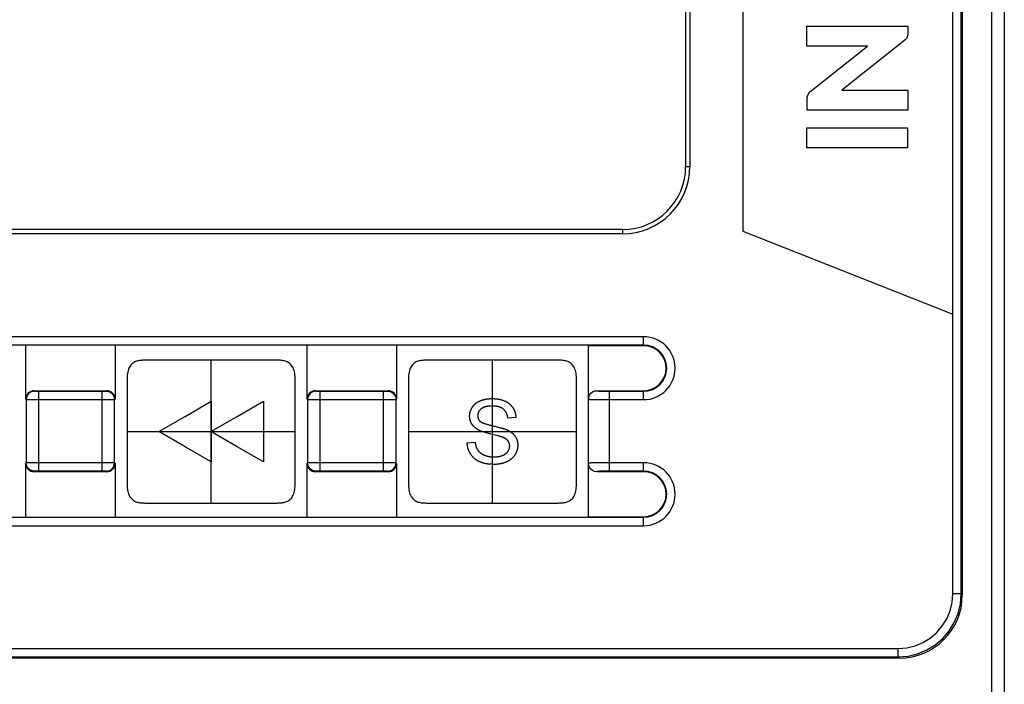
# Model space of a CAD drawing. Header units: millimetres. Extents: x -425 to 2012, y -1195 to -374.
# Tile 34 of 45: x 1224 to 1247, y -625 to -609. Entities that reach past the tile are written whole.
import ezdxf

# ---------------------------------------------------------------- set-up
doc = ezdxf.new("R2010")
doc.units = ezdxf.units.MM
doc.header["$LTSCALE"] = 30.734
doc.layers.get('0').update_dxf_attribs({"linetype": 'CONTINUOUS'})
doc.layers.add('06___PRT_ALL_SURFS', color=7, linetype='CONTINUOUS')

msp = doc.modelspace()

# ---------------------------------------------------------------- linework, layer by layer
at = {"color": 7, "linetype": 'Continuous'}
for p, q in [((1239.911, -593.181), (1239.911, -612.181)), ((1241.27, -593.181), (1241.27, -613.721)), ((1247.198, -763.181), (1247.198, -593.181)), ((1240.011, -593.481), (1240.011, -612.181)), ((1246.27, -622.354), (1246.27, -593.481)), ((1246.47, -622.354), (1246.47, -593.481)), ((1246.498, -593.481), (1246.498, -622.382)), ((1247.498, -593.481), (1247.498, -762.881)), ((1242.798, -609.315), (1242.798, -608.839)), ((1242.798, -608.839), (1245.199, -608.839)), ((1245.199, -608.839), (1245.199, -609.026)), ((1244.241, -609.315), (1242.798, -609.315)), ((1245.13, -609.171), (1243.631, -610.361)), ((1243.631, -610.361), (1245.199, -610.361)), ((1245.199, -610.361), (1245.199, -610.837)), ((1242.801, -610.837), (1242.801, -610.579)), ((1245.199, -610.837), (1242.801, -610.837)), ((1242.8, -611.734), (1242.8, -611.261)), ((1242.8, -611.261), (1245.197, -611.261)), ((1245.197, -611.261), (1245.197, -611.734)), ((1245.197, -611.734), (1242.8, -611.734)), ((1239.911, -612.181), (1240.011, -612.181)), ((1238.411, -613.681), (1205.411, -613.681)), ((1238.411, -613.781), (1205.411, -613.781)), ((1238.411, -613.681), (1238.411, -613.781)), ((1241.27, -613.721), (1246.27, -615.694)), ((1238.911, -616.232), (1204.911, -616.232)), ((1238.911, -616.446), (1238.911, -616.232)), ((1238.911, -616.432), (1204.911, -616.432)), ((1224.196, -617.716), (1224.196, -616.446)), ((1226.326, -616.446), (1226.326, -617.716)), ((1230.896, -617.716), (1230.896, -616.446)), ((1233.026, -616.446), (1233.026, -617.716)), ((1237.596, -620.516), (1237.596, -616.446)), ((1238.911, -616.446), (1237.596, -616.446)), ((1224.396, -617.516), (1224.408, -617.528)), ((1224.396, -617.516), (1226.126, -617.516)), ((1224.443, -617.529), (1224.463, -617.53)), ((1224.463, -617.53), (1224.488, -617.53)), ((1224.488, -617.53), (1226.014, -617.53)), ((1224.508, -619.432), (1224.508, -617.53)), ((1226.014, -619.432), (1226.014, -617.53)), ((1226.014, -617.53), (1226.047, -617.53)), ((1226.047, -617.53), (1226.066, -617.53)), ((1226.066, -617.53), (1226.081, -617.529)), ((1226.081, -617.529), (1226.092, -617.529)), ((1226.092, -617.529), (1226.101, -617.529)), ((1226.114, -617.528), (1226.126, -617.516)), ((1231.096, -617.516), (1231.108, -617.528)), ((1231.096, -617.516), (1232.826, -617.516)), ((1231.143, -617.529), (1231.163, -617.53)), ((1231.163, -617.53), (1231.188, -617.53)), ((1231.188, -617.53), (1232.714, -617.53)), ((1231.208, -619.432), (1231.208, -617.53)), ((1232.714, -619.432), (1232.714, -617.53)), ((1232.714, -617.53), (1232.747, -617.53)), ((1232.747, -617.53), (1232.766, -617.53)), ((1232.766, -617.53), (1232.781, -617.529)), ((1232.781, -617.529), (1232.792, -617.529)), ((1232.792, -617.529), (1232.801, -617.529)), ((1232.814, -617.528), (1232.826, -617.516)), ((1237.796, -617.516), (1238.911, -617.516)), ((1237.891, -617.527), (1237.907, -617.527)), ((1237.907, -617.527), (1237.923, -617.528)), ((1237.923, -617.528), (1237.94, -617.528)), ((1237.94, -617.528), (1237.964, -617.529)), ((1237.964, -617.529), (1237.989, -617.529)), ((1237.989, -617.529), (1238.016, -617.529)), ((1238.016, -617.529), (1238.051, -617.53)), ((1238.051, -617.53), (1238.911, -617.53)), ((1238.096, -619.432), (1238.096, -617.53)), ((1238.911, -617.73), (1238.911, -617.516)), ((1224.196, -617.716), (1224.208, -617.728)), ((1224.208, -617.728), (1224.208, -619.234)), ((1224.258, -617.729), (1224.331, -617.729)), ((1224.331, -617.729), (1226.048, -617.73)), ((1226.048, -617.73), (1226.215, -617.729)), ((1226.215, -617.729), (1226.276, -617.729)), ((1226.276, -617.729), (1226.297, -617.729)), ((1226.314, -617.728), (1226.326, -617.716)), ((1226.314, -619.234), (1226.314, -617.728)), ((1230.896, -617.716), (1230.908, -617.728)), ((1230.908, -617.728), (1230.908, -619.234)), ((1230.958, -617.729), (1231.031, -617.729)), ((1231.031, -617.729), (1232.748, -617.73)), ((1232.748, -617.73), (1232.915, -617.729)), ((1232.915, -617.729), (1232.976, -617.729)), ((1232.976, -617.729), (1232.997, -617.729)), ((1233.014, -617.728), (1233.026, -617.716)), ((1233.014, -619.234), (1233.014, -617.728)), ((1237.697, -617.726), (1237.717, -617.727)), ((1237.717, -617.727), (1237.739, -617.728)), ((1237.739, -617.728), (1237.764, -617.728)), ((1237.764, -617.728), (1237.79, -617.728)), ((1237.79, -617.728), (1237.835, -617.729)), ((1237.835, -617.729), (1237.909, -617.729)), ((1237.909, -617.729), (1238.911, -617.73)), ((1224.196, -620.516), (1224.196, -619.246)), ((1224.246, -619.233), (1224.225, -619.233)), ((1224.307, -619.232), (1224.246, -619.233)), ((1224.474, -619.232), (1224.307, -619.232)), ((1226.191, -619.232), (1224.474, -619.232)), ((1226.264, -619.233), (1226.191, -619.232)), ((1226.326, -619.246), (1226.314, -619.234)), ((1226.326, -619.246), (1226.326, -620.516)), ((1230.908, -619.234), (1230.896, -619.246)), ((1230.896, -620.516), (1230.896, -619.246)), ((1230.946, -619.233), (1230.925, -619.233)), ((1231.007, -619.232), (1230.946, -619.233)), ((1231.174, -619.232), (1231.007, -619.232)), ((1232.891, -619.232), (1231.174, -619.232)), ((1232.964, -619.233), (1232.891, -619.232)), ((1233.026, -619.246), (1233.014, -619.234)), ((1233.026, -619.246), (1233.026, -620.516)), ((1237.761, -619.234), (1237.726, -619.234)), ((1237.802, -619.233), (1237.761, -619.234)), ((1237.875, -619.232), (1237.802, -619.233)), ((1238.053, -619.232), (1237.875, -619.232)), ((1238.911, -619.232), (1238.053, -619.232)), ((1238.911, -619.446), (1238.911, -619.232)), ((1224.408, -619.434), (1224.396, -619.446)), ((1226.126, -619.446), (1224.396, -619.446)), ((1224.43, -619.433), (1224.421, -619.433)), ((1224.441, -619.432), (1224.43, -619.433)), ((1224.456, -619.432), (1224.441, -619.432)), ((1224.475, -619.432), (1224.456, -619.432)), ((1224.508, -619.432), (1224.475, -619.432)), ((1226.035, -619.432), (1224.508, -619.432)), ((1226.059, -619.432), (1226.035, -619.432)), ((1226.079, -619.432), (1226.059, -619.432)), ((1226.126, -619.446), (1226.114, -619.434)), ((1231.108, -619.434), (1231.096, -619.446)), ((1232.826, -619.446), (1231.096, -619.446)), ((1231.13, -619.433), (1231.121, -619.433)), ((1231.141, -619.432), (1231.13, -619.433)), ((1231.156, -619.432), (1231.141, -619.432)), ((1231.175, -619.432), (1231.156, -619.432)), ((1231.208, -619.432), (1231.175, -619.432)), ((1232.735, -619.432), (1231.208, -619.432)), ((1232.759, -619.432), (1232.735, -619.432)), ((1232.779, -619.432), (1232.759, -619.432)), ((1232.826, -619.446), (1232.814, -619.434)), ((1238.911, -619.446), (1237.796, -619.446)), ((1237.93, -619.434), (1237.905, -619.434)), ((1237.955, -619.433), (1237.93, -619.434)), ((1237.98, -619.433), (1237.955, -619.433)), ((1238.004, -619.432), (1237.98, -619.433)), ((1238.038, -619.432), (1238.004, -619.432)), ((1238.096, -619.432), (1238.038, -619.432)), ((1238.911, -619.432), (1238.096, -619.432)), ((1204.911, -620.53), (1238.911, -620.53)), ((1237.596, -620.516), (1238.911, -620.516)), ((1238.911, -620.73), (1238.911, -620.516)), ((1204.911, -620.73), (1238.911, -620.73)), ((1246.47, -622.354), (1246.27, -622.354)), ((1246.47, -622.354), (1246.498, -622.382)), ((1194.026, -623.653), (1244.971, -623.653)), ((1194.026, -623.853), (1244.971, -623.853)), ((1244.971, -623.853), (1244.971, -623.653)), ((1244.971, -623.853), (1244.999, -623.881)), ((1244.999, -623.881), (1193.997, -623.881))]:
    msp.add_line(p, q, dxfattribs=at)
at = {"linetype": 'Continuous'}
for p, q in [((1227.991, -618.128), (1228.616, -617.767)), ((1228.616, -617.767), (1228.616, -619.21)), ((1229.232, -618.127), (1229.857, -617.766)), ((1229.857, -617.766), (1229.857, -619.21)), ((1227.366, -618.488), (1227.991, -618.128)), ((1228.607, -618.488), (1229.232, -618.127)), ((1235.869, -618.157), (1235.676, -618.172)), ((1227.991, -618.849), (1227.366, -618.488)), ((1229.232, -618.849), (1228.607, -618.488)), ((1228.616, -619.21), (1227.991, -618.849)), ((1229.857, -619.21), (1229.232, -618.849)), ((1234.709, -618.759), (1234.898, -618.742))]:
    msp.add_line(p, q, dxfattribs=at)
at = {"color": 7, "linetype": 'Continuous'}
for points in [[(1245.199, -609.026), (1245.199, -609.031), (1245.199, -609.035), (1245.199, -609.039), (1245.198, -609.044), (1245.198, -609.048), (1245.197, -609.053), (1245.196, -609.057), (1245.195, -609.062), (1245.194, -609.066), (1245.193, -609.071), (1245.192, -609.075), (1245.19, -609.08), (1245.189, -609.084), (1245.187, -609.089), (1245.186, -609.093), (1245.184, -609.097), (1245.182, -609.102), (1245.18, -609.106), (1245.178, -609.11), (1245.176, -609.114), (1245.174, -609.118), (1245.171, -609.122), (1245.169, -609.126), (1245.166, -609.13), (1245.164, -609.134), (1245.161, -609.138), (1245.158, -609.142), (1245.155, -609.145), (1245.153, -609.149), (1245.15, -609.152), (1245.146, -609.156), (1245.143, -609.159), (1245.14, -609.162), (1245.137, -609.165), (1245.133, -609.168), (1245.13, -609.171)], [(1242.801, -610.579), (1242.802, -610.572), (1242.802, -610.566), (1242.802, -610.56), (1242.803, -610.554), (1242.804, -610.547), (1242.805, -610.541), (1242.806, -610.535), (1242.807, -610.529), (1242.808, -610.522), (1242.81, -610.516), (1242.812, -610.51), (1242.814, -610.504), (1242.816, -610.498), (1242.818, -610.492), (1242.82, -610.485), (1242.823, -610.479), (1242.825, -610.473), (1242.828, -610.468), (1242.831, -610.462), (1242.834, -610.456), (1242.837, -610.45), (1242.84, -610.445), (1242.844, -610.439), (1242.847, -610.434), (1242.851, -610.428), (1242.855, -610.423), (1242.858, -610.418), (1242.862, -610.413), (1242.867, -610.408), (1242.871, -610.403), (1242.875, -610.398), (1242.879, -610.394), (1242.884, -610.389), (1242.889, -610.385), (1242.893, -610.381), (1242.898, -610.377), (1244.241, -609.315)], [(1224.408, -617.528), (1224.356, -617.535), (1224.308, -617.555), (1224.267, -617.587), (1224.235, -617.628), (1224.215, -617.676), (1224.208, -617.728)], [(1224.408, -617.528), (1224.409, -617.528), (1224.412, -617.528), (1224.415, -617.529), (1224.42, -617.529), (1224.425, -617.529), (1224.431, -617.529), (1224.443, -617.529)], [(1226.101, -617.529), (1226.105, -617.529), (1226.108, -617.529), (1226.111, -617.528), (1226.113, -617.528), (1226.114, -617.528)], [(1226.114, -617.528), (1226.166, -617.535), (1226.214, -617.555), (1226.255, -617.587), (1226.287, -617.628), (1226.307, -617.676), (1226.314, -617.728)], [(1231.108, -617.528), (1231.056, -617.535), (1231.008, -617.555), (1230.967, -617.587), (1230.935, -617.628), (1230.915, -617.676), (1230.908, -617.728)], [(1231.108, -617.528), (1231.109, -617.528), (1231.112, -617.528), (1231.115, -617.529), (1231.12, -617.529), (1231.125, -617.529), (1231.131, -617.529), (1231.143, -617.529)], [(1232.801, -617.529), (1232.805, -617.529), (1232.808, -617.529), (1232.811, -617.528), (1232.813, -617.528), (1232.814, -617.528)], [(1232.814, -617.528), (1232.866, -617.535), (1232.914, -617.555), (1232.955, -617.587), (1232.987, -617.628), (1233.007, -617.676), (1233.014, -617.728)], [(1237.596, -617.716), (1237.604, -617.662), (1237.623, -617.615), (1237.655, -617.574), (1237.696, -617.542), (1237.743, -617.523), (1237.796, -617.516)], [(1237.796, -617.516), (1237.797, -617.517), (1237.798, -617.517), (1237.801, -617.518), (1237.803, -617.519), (1237.806, -617.52), (1237.81, -617.52), (1237.814, -617.521), (1237.819, -617.522), (1237.824, -617.522), (1237.83, -617.523), (1237.835, -617.523), (1237.841, -617.524), (1237.848, -617.524), (1237.855, -617.525), (1237.861, -617.525), (1237.869, -617.526), (1237.876, -617.526), (1237.891, -617.527)], [(1224.208, -617.728), (1224.211, -617.728), (1224.218, -617.728), (1224.229, -617.729), (1224.258, -617.729)], [(1226.297, -617.729), (1226.306, -617.728), (1226.311, -617.728), (1226.314, -617.728)], [(1230.908, -617.728), (1230.911, -617.728), (1230.918, -617.728), (1230.929, -617.729), (1230.958, -617.729)], [(1232.997, -617.729), (1233.006, -617.728), (1233.011, -617.728), (1233.014, -617.728)], [(1237.596, -617.716), (1237.597, -617.717), (1237.599, -617.717), (1237.601, -617.718), (1237.604, -617.719), (1237.607, -617.72), (1237.611, -617.72), (1237.616, -617.721), (1237.621, -617.722), (1237.627, -617.722), (1237.633, -617.723), (1237.639, -617.723), (1237.646, -617.724), (1237.654, -617.724), (1237.661, -617.725), (1237.67, -617.725), (1237.678, -617.726), (1237.697, -617.726)], [(1224.225, -619.233), (1224.217, -619.233), (1224.211, -619.233), (1224.208, -619.234)], [(1224.408, -619.434), (1224.356, -619.427), (1224.308, -619.407), (1224.267, -619.375), (1224.235, -619.334), (1224.215, -619.285), (1224.208, -619.234)], [(1226.114, -619.434), (1226.166, -619.427), (1226.214, -619.407), (1226.255, -619.375), (1226.287, -619.334), (1226.307, -619.285), (1226.314, -619.234)], [(1226.314, -619.234), (1226.311, -619.233), (1226.304, -619.233), (1226.293, -619.233), (1226.264, -619.233)], [(1230.925, -619.233), (1230.917, -619.233), (1230.911, -619.233), (1230.908, -619.234)], [(1231.108, -619.434), (1231.056, -619.427), (1231.008, -619.407), (1230.967, -619.375), (1230.935, -619.334), (1230.915, -619.285), (1230.908, -619.234)], [(1232.814, -619.434), (1232.866, -619.427), (1232.914, -619.407), (1232.955, -619.375), (1232.987, -619.334), (1233.007, -619.285), (1233.014, -619.234)], [(1233.014, -619.234), (1233.011, -619.233), (1233.004, -619.233), (1232.993, -619.233), (1232.964, -619.233)], [(1237.726, -619.234), (1237.71, -619.235), (1237.696, -619.235), (1237.682, -619.236), (1237.669, -619.236), (1237.658, -619.237), (1237.647, -619.238), (1237.637, -619.239), (1237.628, -619.239), (1237.621, -619.24), (1237.614, -619.241), (1237.609, -619.242), (1237.605, -619.243), (1237.601, -619.243), (1237.599, -619.244), (1237.597, -619.245), (1237.596, -619.246)], [(1237.796, -619.446), (1237.743, -619.438), (1237.696, -619.419), (1237.655, -619.387), (1237.623, -619.346), (1237.604, -619.3), (1237.596, -619.246)], [(1224.421, -619.433), (1224.417, -619.433), (1224.414, -619.433), (1224.411, -619.433), (1224.409, -619.433), (1224.408, -619.434)], [(1226.114, -619.434), (1226.113, -619.433), (1226.111, -619.433), (1226.107, -619.433), (1226.103, -619.433), (1226.097, -619.433), (1226.092, -619.433), (1226.079, -619.432)], [(1231.121, -619.433), (1231.117, -619.433), (1231.114, -619.433), (1231.111, -619.433), (1231.109, -619.433), (1231.108, -619.434)], [(1232.814, -619.434), (1232.813, -619.433), (1232.811, -619.433), (1232.807, -619.433), (1232.803, -619.433), (1232.797, -619.433), (1232.792, -619.433), (1232.779, -619.432)], [(1237.905, -619.434), (1237.894, -619.435), (1237.883, -619.435), (1237.872, -619.436), (1237.861, -619.436), (1237.851, -619.437), (1237.842, -619.438), (1237.833, -619.438), (1237.826, -619.439), (1237.819, -619.44), (1237.813, -619.441), (1237.808, -619.442), (1237.804, -619.443), (1237.801, -619.443), (1237.799, -619.444), (1237.797, -619.445), (1237.796, -619.446)], [(1244.971, -623.653), (1245.177, -623.636), (1245.373, -623.589), (1245.561, -623.511), (1245.735, -623.405), (1245.89, -623.272), (1246.022, -623.117), (1246.128, -622.944), (1246.207, -622.755), (1246.254, -622.559), (1246.27, -622.354)], [(1244.971, -623.853), (1245.206, -623.834), (1245.434, -623.779), (1245.652, -623.689), (1245.852, -623.566), (1246.031, -623.414), (1246.184, -623.235), (1246.307, -623.034), (1246.397, -622.817), (1246.452, -622.588), (1246.47, -622.354)]]:
    msp.add_lwpolyline(points, dxfattribs=at)
at = {"linetype": 'Continuous'}
for points in [[(1234.832, -617.908), (1234.836, -617.902), (1234.84, -617.895), (1234.845, -617.889), (1234.85, -617.883), (1234.855, -617.876), (1234.86, -617.87), (1234.865, -617.865), (1234.871, -617.859), (1234.876, -617.853), (1234.882, -617.847), (1234.888, -617.842), (1234.894, -617.836), (1234.9, -617.831), (1234.906, -617.826), (1234.912, -617.821), (1234.918, -617.816), (1234.925, -617.811), (1234.931, -617.806), (1234.938, -617.802), (1234.944, -617.797), (1234.951, -617.793), (1234.958, -617.789), (1234.965, -617.785), (1234.972, -617.781), (1234.979, -617.777), (1234.986, -617.773), (1234.993, -617.77), (1235, -617.766), (1235.007, -617.763), (1235.014, -617.76), (1235.022, -617.756)], [(1235.022, -617.756), (1235.032, -617.752), (1235.043, -617.748), (1235.053, -617.744), (1235.064, -617.741), (1235.075, -617.737), (1235.086, -617.734), (1235.097, -617.731), (1235.108, -617.728), (1235.119, -617.725), (1235.13, -617.723), (1235.141, -617.72), (1235.152, -617.718), (1235.164, -617.716), (1235.175, -617.714), (1235.186, -617.712), (1235.197, -617.711), (1235.209, -617.71), (1235.22, -617.708), (1235.231, -617.707), (1235.243, -617.706), (1235.254, -617.706), (1235.266, -617.705), (1235.277, -617.705), (1235.288, -617.705), (1235.3, -617.705)], [(1235.3, -617.705), (1235.311, -617.705), (1235.323, -617.705), (1235.335, -617.705), (1235.346, -617.706), (1235.358, -617.706), (1235.37, -617.707), (1235.381, -617.708), (1235.393, -617.709), (1235.405, -617.71), (1235.416, -617.712), (1235.428, -617.713), (1235.44, -617.715), (1235.451, -617.717), (1235.463, -617.719), (1235.474, -617.721), (1235.486, -617.724), (1235.497, -617.726), (1235.508, -617.729), (1235.52, -617.732), (1235.531, -617.735), (1235.542, -617.739), (1235.553, -617.742), (1235.564, -617.746), (1235.575, -617.75), (1235.586, -617.754), (1235.597, -617.759)], [(1235.597, -617.759), (1235.604, -617.762), (1235.612, -617.766), (1235.619, -617.769), (1235.627, -617.773), (1235.634, -617.777), (1235.641, -617.78), (1235.649, -617.785), (1235.656, -617.789), (1235.663, -617.793), (1235.67, -617.798), (1235.677, -617.802), (1235.684, -617.807), (1235.691, -617.812), (1235.698, -617.817), (1235.704, -617.822), (1235.711, -617.827), (1235.717, -617.832), (1235.724, -617.838), (1235.73, -617.843), (1235.736, -617.849), (1235.742, -617.855), (1235.748, -617.861), (1235.754, -617.867), (1235.759, -617.873), (1235.765, -617.879), (1235.77, -617.886), (1235.775, -617.892), (1235.78, -617.898), (1235.785, -617.905), (1235.79, -617.912), (1235.795, -617.919)], [(1234.766, -618.123), (1234.766, -618.115), (1234.767, -618.107), (1234.767, -618.1), (1234.768, -618.092), (1234.768, -618.084), (1234.769, -618.076), (1234.77, -618.069), (1234.772, -618.061), (1234.773, -618.053), (1234.775, -618.045), (1234.776, -618.038), (1234.778, -618.03), (1234.78, -618.022), (1234.782, -618.015), (1234.785, -618.007), (1234.787, -618), (1234.79, -617.992), (1234.792, -617.985), (1234.795, -617.977), (1234.798, -617.97), (1234.802, -617.963), (1234.805, -617.956), (1234.808, -617.949), (1234.812, -617.942), (1234.816, -617.935), (1234.819, -617.928), (1234.823, -617.921), (1234.827, -617.915), (1234.832, -617.908)], [(1235.042, -617.949), (1235.038, -617.952), (1235.035, -617.955), (1235.031, -617.958), (1235.027, -617.962), (1235.024, -617.965), (1235.02, -617.968), (1235.017, -617.972), (1235.014, -617.975), (1235.01, -617.979), (1235.007, -617.983), (1235.004, -617.986), (1235.001, -617.99), (1234.998, -617.994), (1234.995, -617.998), (1234.992, -618.002), (1234.989, -618.006), (1234.987, -618.01), (1234.984, -618.014), (1234.982, -618.018), (1234.98, -618.023), (1234.977, -618.027), (1234.975, -618.032), (1234.973, -618.036), (1234.971, -618.041), (1234.97, -618.046), (1234.968, -618.051), (1234.967, -618.055), (1234.965, -618.06), (1234.964, -618.065), (1234.963, -618.07), (1234.962, -618.075), (1234.961, -618.08), (1234.96, -618.085), (1234.96, -618.09), (1234.959, -618.095), (1234.959, -618.1), (1234.959, -618.105), (1234.959, -618.11)], [(1235.307, -617.882), (1235.301, -617.882), (1235.294, -617.882), (1235.287, -617.882), (1235.28, -617.883), (1235.273, -617.883), (1235.266, -617.883), (1235.259, -617.883), (1235.252, -617.884), (1235.245, -617.884), (1235.237, -617.885), (1235.23, -617.885), (1235.223, -617.886), (1235.216, -617.887), (1235.209, -617.887), (1235.202, -617.888), (1235.195, -617.889), (1235.188, -617.89), (1235.181, -617.892), (1235.174, -617.893), (1235.167, -617.894), (1235.16, -617.896), (1235.154, -617.897), (1235.147, -617.899), (1235.14, -617.901), (1235.133, -617.903), (1235.127, -617.905), (1235.12, -617.907), (1235.114, -617.909), (1235.107, -617.912), (1235.101, -617.915), (1235.094, -617.917), (1235.088, -617.92), (1235.082, -617.923), (1235.076, -617.926), (1235.07, -617.93), (1235.064, -617.933), (1235.059, -617.937), (1235.053, -617.941), (1235.048, -617.945), (1235.042, -617.949)], [(1235.572, -617.956), (1235.566, -617.951), (1235.561, -617.947), (1235.555, -617.943), (1235.549, -617.939), (1235.543, -617.935), (1235.537, -617.932), (1235.531, -617.928), (1235.525, -617.925), (1235.518, -617.922), (1235.512, -617.919), (1235.505, -617.916), (1235.499, -617.913), (1235.492, -617.911), (1235.485, -617.908), (1235.479, -617.906), (1235.472, -617.904), (1235.465, -617.902), (1235.458, -617.9), (1235.451, -617.898), (1235.444, -617.896), (1235.437, -617.895), (1235.43, -617.893), (1235.422, -617.892), (1235.415, -617.891), (1235.408, -617.89), (1235.401, -617.888), (1235.394, -617.887), (1235.386, -617.887), (1235.379, -617.886), (1235.372, -617.885), (1235.365, -617.884), (1235.357, -617.884), (1235.35, -617.883), (1235.343, -617.883), (1235.336, -617.883), (1235.329, -617.883), (1235.322, -617.882), (1235.314, -617.882), (1235.307, -617.882)], [(1235.676, -618.172), (1235.676, -618.165), (1235.675, -618.158), (1235.674, -618.151), (1235.673, -618.144), (1235.671, -618.136), (1235.67, -618.129), (1235.668, -618.122), (1235.667, -618.115), (1235.665, -618.108), (1235.663, -618.101), (1235.661, -618.094), (1235.659, -618.087), (1235.657, -618.08), (1235.654, -618.073), (1235.651, -618.066), (1235.649, -618.06), (1235.646, -618.053), (1235.643, -618.046), (1235.639, -618.04), (1235.636, -618.034), (1235.633, -618.028), (1235.629, -618.022), (1235.626, -618.017), (1235.622, -618.011), (1235.618, -618.005), (1235.614, -618), (1235.61, -617.994), (1235.605, -617.989), (1235.601, -617.984), (1235.596, -617.979), (1235.592, -617.974), (1235.587, -617.969), (1235.582, -617.965), (1235.577, -617.96), (1235.572, -617.956)], [(1235.795, -617.919), (1235.799, -617.926), (1235.804, -617.933), (1235.808, -617.941), (1235.812, -617.948), (1235.816, -617.956), (1235.82, -617.964), (1235.824, -617.972), (1235.828, -617.98), (1235.831, -617.988), (1235.835, -617.996), (1235.838, -618.004), (1235.841, -618.012), (1235.844, -618.02), (1235.846, -618.029), (1235.849, -618.037), (1235.851, -618.046), (1235.854, -618.054), (1235.856, -618.063), (1235.858, -618.071), (1235.86, -618.08), (1235.861, -618.088), (1235.863, -618.097), (1235.864, -618.106), (1235.865, -618.114), (1235.866, -618.123), (1235.867, -618.132), (1235.868, -618.14), (1235.869, -618.149), (1235.869, -618.157)], [(1234.82, -618.312), (1234.816, -618.306), (1234.813, -618.3), (1234.809, -618.294), (1234.806, -618.288), (1234.803, -618.282), (1234.8, -618.276), (1234.797, -618.27), (1234.794, -618.263), (1234.792, -618.257), (1234.789, -618.251), (1234.787, -618.244), (1234.785, -618.238), (1234.783, -618.231), (1234.781, -618.224), (1234.779, -618.218), (1234.777, -618.211), (1234.776, -618.204), (1234.774, -618.198), (1234.773, -618.191), (1234.771, -618.184), (1234.77, -618.177), (1234.769, -618.171), (1234.769, -618.164), (1234.768, -618.157), (1234.767, -618.15), (1234.767, -618.143), (1234.766, -618.137), (1234.766, -618.13), (1234.766, -618.123)], [(1234.959, -618.11), (1234.959, -618.114), (1234.959, -618.118), (1234.959, -618.123), (1234.96, -618.127), (1234.96, -618.131), (1234.96, -618.135), (1234.961, -618.139), (1234.962, -618.144), (1234.962, -618.148), (1234.963, -618.152), (1234.964, -618.156), (1234.965, -618.16), (1234.966, -618.164), (1234.968, -618.168), (1234.969, -618.172), (1234.97, -618.176), (1234.972, -618.18), (1234.974, -618.184), (1234.975, -618.188), (1234.977, -618.192), (1234.979, -618.196), (1234.981, -618.199), (1234.983, -618.203), (1234.985, -618.206), (1234.988, -618.21), (1234.99, -618.213), (1234.993, -618.217), (1234.995, -618.22), (1234.998, -618.223), (1235, -618.226), (1235.003, -618.23), (1235.006, -618.233), (1235.009, -618.236), (1235.012, -618.239), (1235.015, -618.242), (1235.018, -618.244)], [(1234.981, -618.453), (1234.974, -618.45), (1234.968, -618.446), (1234.962, -618.443), (1234.956, -618.439), (1234.949, -618.435), (1234.943, -618.431), (1234.937, -618.428), (1234.931, -618.423), (1234.925, -618.419), (1234.919, -618.415), (1234.913, -618.411), (1234.908, -618.406), (1234.902, -618.402), (1234.896, -618.397), (1234.891, -618.393), (1234.885, -618.388), (1234.88, -618.383), (1234.875, -618.378), (1234.869, -618.373), (1234.864, -618.368), (1234.859, -618.363), (1234.854, -618.357), (1234.85, -618.352), (1234.845, -618.346), (1234.84, -618.341), (1234.836, -618.335), (1234.832, -618.33), (1234.827, -618.324), (1234.823, -618.318), (1234.82, -618.312)], [(1235.273, -618.548), (1235.253, -618.543), (1235.234, -618.538), (1235.214, -618.533), (1235.194, -618.528), (1235.174, -618.522), (1235.154, -618.517), (1235.135, -618.511), (1235.115, -618.505), (1235.096, -618.499), (1235.087, -618.496), (1235.078, -618.493), (1235.068, -618.49), (1235.059, -618.487), (1235.05, -618.484), (1235.042, -618.48), (1235.033, -618.477), (1235.024, -618.473), (1235.015, -618.47), (1235.006, -618.466), (1234.998, -618.462), (1234.989, -618.458), (1234.981, -618.453)], [(1235.018, -618.244), (1235.022, -618.248), (1235.027, -618.252), (1235.032, -618.256), (1235.037, -618.259), (1235.042, -618.263), (1235.048, -618.266), (1235.053, -618.269), (1235.059, -618.272), (1235.064, -618.275), (1235.07, -618.277), (1235.075, -618.28), (1235.081, -618.282), (1235.087, -618.285), (1235.093, -618.287), (1235.099, -618.289), (1235.105, -618.291), (1235.111, -618.294), (1235.116, -618.296), (1235.122, -618.298), (1235.14, -618.304), (1235.158, -618.309), (1235.176, -618.315), (1235.194, -618.32), (1235.212, -618.325), (1235.23, -618.33), (1235.248, -618.335), (1235.266, -618.339), (1235.284, -618.344), (1235.302, -618.348)], [(1235.302, -618.348), (1235.346, -618.358), (1235.372, -618.364), (1235.398, -618.371), (1235.423, -618.377), (1235.449, -618.383), (1235.475, -618.39), (1235.501, -618.397), (1235.526, -618.404), (1235.537, -618.407), (1235.548, -618.41), (1235.559, -618.414), (1235.57, -618.417), (1235.581, -618.421), (1235.592, -618.424), (1235.603, -618.428), (1235.613, -618.432), (1235.624, -618.436), (1235.635, -618.44), (1235.645, -618.444), (1235.656, -618.449)], [(1235.656, -618.449), (1235.663, -618.452), (1235.67, -618.456), (1235.677, -618.459), (1235.684, -618.463), (1235.691, -618.466), (1235.698, -618.47), (1235.705, -618.474), (1235.711, -618.478), (1235.718, -618.482), (1235.725, -618.486), (1235.732, -618.49), (1235.738, -618.495), (1235.745, -618.499), (1235.751, -618.504), (1235.758, -618.508), (1235.764, -618.513), (1235.77, -618.518), (1235.777, -618.523), (1235.783, -618.528), (1235.789, -618.533), (1235.794, -618.538), (1235.8, -618.544), (1235.806, -618.549), (1235.811, -618.555), (1235.817, -618.561), (1235.822, -618.566), (1235.827, -618.572), (1235.832, -618.578), (1235.837, -618.584), (1235.842, -618.59), (1235.846, -618.597), (1235.851, -618.603)], [(1235.411, -618.582), (1235.377, -618.573), (1235.342, -618.565), (1235.308, -618.556), (1235.273, -618.548)], [(1235.543, -618.621), (1235.533, -618.618), (1235.524, -618.614), (1235.514, -618.611), (1235.504, -618.608), (1235.495, -618.605), (1235.485, -618.602), (1235.475, -618.599), (1235.465, -618.597), (1235.455, -618.594), (1235.411, -618.582)], [(1235.68, -618.711), (1235.677, -618.707), (1235.674, -618.703), (1235.67, -618.7), (1235.667, -618.696), (1235.664, -618.693), (1235.66, -618.689), (1235.657, -618.686), (1235.653, -618.683), (1235.65, -618.68), (1235.646, -618.677), (1235.642, -618.674), (1235.638, -618.671), (1235.634, -618.668), (1235.63, -618.665), (1235.626, -618.663), (1235.622, -618.66), (1235.618, -618.657), (1235.614, -618.655), (1235.609, -618.652), (1235.605, -618.65), (1235.601, -618.647), (1235.597, -618.645), (1235.592, -618.643), (1235.588, -618.641), (1235.583, -618.639), (1235.579, -618.636), (1235.574, -618.634), (1235.57, -618.632), (1235.566, -618.631), (1235.561, -618.629), (1235.557, -618.627), (1235.552, -618.625), (1235.548, -618.623), (1235.543, -618.621)], [(1235.851, -618.603), (1235.855, -618.609), (1235.859, -618.616), (1235.863, -618.622), (1235.866, -618.629), (1235.87, -618.635), (1235.873, -618.642), (1235.877, -618.649), (1235.88, -618.656), (1235.883, -618.663), (1235.886, -618.67), (1235.888, -618.677), (1235.891, -618.684), (1235.893, -618.691), (1235.896, -618.698), (1235.898, -618.706), (1235.9, -618.713), (1235.902, -618.72), (1235.904, -618.728), (1235.905, -618.735), (1235.907, -618.743), (1235.908, -618.75), (1235.909, -618.758), (1235.91, -618.765), (1235.911, -618.773), (1235.912, -618.78), (1235.912, -618.788), (1235.913, -618.795), (1235.913, -618.803), (1235.914, -618.81), (1235.914, -618.818)], [(1234.792, -619.031), (1234.787, -619.023), (1234.782, -619.014), (1234.777, -619.006), (1234.772, -618.997), (1234.768, -618.988), (1234.763, -618.979), (1234.759, -618.97), (1234.755, -618.961), (1234.751, -618.952), (1234.747, -618.943), (1234.743, -618.934), (1234.74, -618.924), (1234.737, -618.915), (1234.734, -618.905), (1234.731, -618.896), (1234.728, -618.886), (1234.726, -618.877), (1234.723, -618.867), (1234.721, -618.857), (1234.719, -618.847), (1234.717, -618.837), (1234.716, -618.828), (1234.714, -618.818), (1234.713, -618.808), (1234.712, -618.798), (1234.711, -618.788), (1234.71, -618.778), (1234.71, -618.769), (1234.709, -618.759)], [(1234.898, -618.742), (1234.898, -618.748), (1234.899, -618.755), (1234.9, -618.761), (1234.901, -618.768), (1234.902, -618.775), (1234.903, -618.781), (1234.905, -618.788), (1234.906, -618.794), (1234.907, -618.801), (1234.909, -618.807), (1234.911, -618.814), (1234.912, -618.82), (1234.914, -618.827), (1234.916, -618.833), (1234.918, -618.84), (1234.92, -618.846), (1234.922, -618.852), (1234.924, -618.859), (1234.927, -618.865), (1234.929, -618.871), (1234.932, -618.877), (1234.934, -618.883), (1234.937, -618.889), (1234.94, -618.895), (1234.943, -618.901), (1234.946, -618.907), (1234.95, -618.913), (1234.953, -618.918), (1234.956, -618.924), (1234.96, -618.929)], [(1234.96, -618.929), (1234.963, -618.934), (1234.967, -618.939), (1234.971, -618.944), (1234.974, -618.949), (1234.978, -618.953), (1234.982, -618.958), (1234.986, -618.962), (1234.991, -618.967), (1234.995, -618.971), (1234.999, -618.975), (1235.004, -618.979), (1235.008, -618.984), (1235.013, -618.988), (1235.018, -618.991), (1235.023, -618.995), (1235.028, -618.999), (1235.033, -619.003), (1235.038, -619.006), (1235.043, -619.01), (1235.048, -619.013), (1235.053, -619.016), (1235.058, -619.02), (1235.063, -619.023), (1235.069, -619.026), (1235.074, -619.029), (1235.08, -619.032), (1235.085, -619.035), (1235.09, -619.038), (1235.096, -619.04), (1235.101, -619.043), (1235.107, -619.045), (1235.112, -619.048)], [(1235.678, -618.965), (1235.68, -618.961), (1235.683, -618.957), (1235.685, -618.954), (1235.688, -618.95), (1235.69, -618.946), (1235.692, -618.942), (1235.694, -618.938), (1235.696, -618.934), (1235.698, -618.93), (1235.7, -618.926), (1235.702, -618.922), (1235.704, -618.918), (1235.706, -618.914), (1235.707, -618.909), (1235.709, -618.905), (1235.71, -618.901), (1235.711, -618.897), (1235.713, -618.892), (1235.714, -618.888), (1235.715, -618.883), (1235.716, -618.879), (1235.717, -618.875), (1235.718, -618.87), (1235.719, -618.866), (1235.719, -618.861), (1235.72, -618.857), (1235.72, -618.853), (1235.721, -618.848), (1235.721, -618.844), (1235.721, -618.839), (1235.721, -618.835)], [(1235.721, -618.835), (1235.721, -618.831), (1235.721, -618.826), (1235.721, -618.822), (1235.72, -618.818), (1235.72, -618.814), (1235.719, -618.809), (1235.719, -618.805), (1235.718, -618.801), (1235.717, -618.797), (1235.717, -618.792), (1235.716, -618.788), (1235.715, -618.784), (1235.713, -618.78), (1235.712, -618.776), (1235.711, -618.771), (1235.71, -618.767), (1235.708, -618.763), (1235.707, -618.759), (1235.705, -618.755), (1235.703, -618.751), (1235.702, -618.747), (1235.7, -618.743), (1235.698, -618.739), (1235.696, -618.736), (1235.694, -618.732), (1235.692, -618.728), (1235.689, -618.725), (1235.687, -618.721), (1235.685, -618.718), (1235.682, -618.714), (1235.68, -618.711)], [(1235.914, -618.818), (1235.913, -618.826), (1235.913, -618.834), (1235.913, -618.843), (1235.912, -618.851), (1235.911, -618.859), (1235.91, -618.867), (1235.909, -618.875), (1235.908, -618.884), (1235.906, -618.892), (1235.905, -618.9), (1235.903, -618.908), (1235.901, -618.916), (1235.899, -618.924), (1235.896, -618.932), (1235.894, -618.94), (1235.891, -618.948), (1235.889, -618.956), (1235.886, -618.964), (1235.883, -618.972), (1235.879, -618.98), (1235.876, -618.987), (1235.873, -618.995), (1235.869, -619.002), (1235.865, -619.01), (1235.861, -619.017), (1235.857, -619.024), (1235.853, -619.031), (1235.849, -619.039), (1235.844, -619.045)], [(1235.01, -619.211), (1235.001, -619.207), (1234.992, -619.203), (1234.983, -619.199), (1234.975, -619.194), (1234.966, -619.189), (1234.957, -619.185), (1234.949, -619.179), (1234.941, -619.174), (1234.932, -619.169), (1234.924, -619.163), (1234.916, -619.158), (1234.908, -619.152), (1234.9, -619.146), (1234.892, -619.14), (1234.884, -619.133), (1234.877, -619.127), (1234.869, -619.12), (1234.862, -619.113), (1234.855, -619.107), (1234.848, -619.1), (1234.841, -619.092), (1234.834, -619.085), (1234.828, -619.078), (1234.821, -619.07), (1234.815, -619.063), (1234.809, -619.055), (1234.803, -619.047), (1234.798, -619.039), (1234.792, -619.031)], [(1235.112, -619.048), (1235.121, -619.051), (1235.129, -619.055), (1235.138, -619.058), (1235.146, -619.061), (1235.155, -619.064), (1235.164, -619.067), (1235.173, -619.07), (1235.181, -619.072), (1235.19, -619.074), (1235.199, -619.077), (1235.208, -619.079), (1235.217, -619.081), (1235.226, -619.082), (1235.235, -619.084), (1235.244, -619.085), (1235.253, -619.087), (1235.263, -619.088), (1235.272, -619.089), (1235.281, -619.09), (1235.29, -619.091), (1235.299, -619.092), (1235.308, -619.092), (1235.318, -619.093), (1235.327, -619.093), (1235.336, -619.093), (1235.345, -619.093)], [(1235.345, -619.093), (1235.353, -619.093), (1235.361, -619.093), (1235.37, -619.093), (1235.378, -619.092), (1235.386, -619.092), (1235.394, -619.091), (1235.403, -619.091), (1235.411, -619.09), (1235.419, -619.089), (1235.427, -619.088), (1235.436, -619.087), (1235.444, -619.086), (1235.452, -619.085), (1235.46, -619.083), (1235.468, -619.082), (1235.476, -619.08), (1235.484, -619.078), (1235.492, -619.076), (1235.5, -619.074), (1235.508, -619.072), (1235.516, -619.07), (1235.524, -619.067), (1235.532, -619.065), (1235.54, -619.062), (1235.547, -619.059)], [(1235.547, -619.059), (1235.552, -619.057), (1235.557, -619.055), (1235.561, -619.053), (1235.566, -619.051), (1235.571, -619.049), (1235.575, -619.047), (1235.58, -619.044), (1235.584, -619.042), (1235.589, -619.04), (1235.593, -619.037), (1235.598, -619.035), (1235.602, -619.032), (1235.607, -619.029), (1235.611, -619.026), (1235.615, -619.024), (1235.62, -619.021), (1235.624, -619.018), (1235.628, -619.015), (1235.632, -619.012), (1235.636, -619.008), (1235.64, -619.005), (1235.644, -619.002), (1235.648, -618.998), (1235.651, -618.995), (1235.655, -618.991), (1235.659, -618.988), (1235.662, -618.984), (1235.665, -618.98), (1235.669, -618.977), (1235.672, -618.973), (1235.675, -618.969), (1235.678, -618.965)], [(1235.844, -619.045), (1235.84, -619.053), (1235.835, -619.06), (1235.83, -619.067), (1235.824, -619.074), (1235.819, -619.08), (1235.813, -619.087), (1235.808, -619.094), (1235.802, -619.1), (1235.796, -619.106), (1235.789, -619.113), (1235.783, -619.119), (1235.777, -619.125), (1235.77, -619.131), (1235.764, -619.137), (1235.757, -619.142), (1235.75, -619.148), (1235.743, -619.153), (1235.736, -619.158), (1235.729, -619.164), (1235.722, -619.169), (1235.714, -619.174), (1235.707, -619.178), (1235.7, -619.183), (1235.692, -619.187), (1235.685, -619.192), (1235.677, -619.196), (1235.669, -619.2), (1235.661, -619.204), (1235.654, -619.208), (1235.646, -619.212)], [(1235.354, -619.271), (1235.342, -619.271), (1235.329, -619.271), (1235.317, -619.27), (1235.304, -619.27), (1235.291, -619.269), (1235.279, -619.269), (1235.266, -619.268), (1235.254, -619.267), (1235.241, -619.266), (1235.229, -619.265), (1235.216, -619.263), (1235.204, -619.262), (1235.191, -619.26), (1235.179, -619.258), (1235.166, -619.256), (1235.154, -619.254), (1235.141, -619.251), (1235.129, -619.249), (1235.117, -619.246), (1235.105, -619.243), (1235.093, -619.24), (1235.081, -619.236), (1235.069, -619.233), (1235.057, -619.229), (1235.045, -619.225), (1235.033, -619.22), (1235.022, -619.216), (1235.01, -619.211)], [(1235.646, -619.212), (1235.635, -619.216), (1235.625, -619.221), (1235.614, -619.225), (1235.603, -619.229), (1235.593, -619.233), (1235.582, -619.237), (1235.571, -619.24), (1235.56, -619.243), (1235.548, -619.246), (1235.537, -619.249), (1235.526, -619.252), (1235.515, -619.254), (1235.503, -619.257), (1235.492, -619.259), (1235.481, -619.261), (1235.469, -619.263), (1235.458, -619.264), (1235.446, -619.266), (1235.435, -619.267), (1235.423, -619.268), (1235.412, -619.269), (1235.4, -619.27), (1235.389, -619.27), (1235.377, -619.271), (1235.366, -619.271), (1235.354, -619.271)]]:
    msp.add_lwpolyline(points, dxfattribs=at)
at = {"color": 7, "linetype": 'Continuous'}
for centre, radius, end in [((1238.411, -612.181), 1.6, 0), ((1238.411, -612.181), 1.5, 0), ((1238.911, -616.981), 0.749, 90), ((1238.911, -616.981), 0.549, 90), ((1238.911, -616.981), 0.535, 90), ((1238.911, -619.981), 0.749, 90), ((1238.911, -619.981), 0.549, 90), ((1238.911, -619.981), 0.535, 90)]:
    msp.add_arc(centre, radius, 270, end, dxfattribs=at)
for centre, major_axis, ratio, start_param, end_param in [((1224.396, -617.716), (-0.141, 0.141), 0.999695, -0.785246, 0.785246), ((1226.126, -617.716), (0.141, 0.141), 0.999695, -0.785246, 0.785246), ((1231.096, -617.716), (-0.141, 0.141), 0.999695, -0.785246, 0.785246), ((1232.826, -617.716), (0.141, 0.141), 0.999695, -0.785246, 0.785246), ((1224.396, -619.246), (0.141, 0.141), 0.999695, -3.926839, -2.356347), ((1226.126, -619.246), (-0.141, 0.141), 0.999695, -3.926839, -2.356347), ((1231.096, -619.246), (0.141, 0.141), 0.999695, -3.926839, -2.356347), ((1232.826, -619.246), (-0.141, 0.141), 0.999695, -3.926839, -2.356347), ((1244.997, -622.38), (1.062, -1.062), 0.998783, -0.784789, 0.784789)]:
    msp.add_ellipse(centre, major_axis=major_axis, ratio=ratio, start_param=start_param, end_param=end_param, dxfattribs=at)
at = {"layer": '06___PRT_ALL_SURFS', "color": 7, "linetype": 'Continuous'}
for p, q in [((1228.611, -620.19), (1228.611, -616.79)), ((1236.672, -616.79), (1233.77, -616.79)), ((1235.311, -620.19), (1235.311, -616.79)), ((1236.725, -616.79), (1236.672, -616.79)), ((1230.611, -617.656), (1230.611, -617.261)), ((1237.311, -617.656), (1237.311, -617.261)), ((1226.611, -617.31), (1226.611, -617.545)), ((1226.611, -617.662), (1226.611, -617.939)), ((1233.311, -617.662), (1233.311, -617.939)), ((1230.611, -618.62), (1230.611, -618.238)), ((1237.311, -618.62), (1237.311, -618.238)), ((1226.611, -618.361), (1226.611, -618.742)), ((1233.311, -618.361), (1233.311, -618.742)), ((1226.611, -618.49), (1230.611, -618.49)), ((1233.311, -618.49), (1237.311, -618.49)), ((1230.611, -619.318), (1230.611, -619.042)), ((1237.311, -619.318), (1237.311, -619.042)), ((1226.611, -619.324), (1226.611, -619.719)), ((1233.311, -619.324), (1233.311, -619.719)), ((1236.62, -620.19), (1236.651, -620.19)), ((1236.651, -620.19), (1236.852, -620.19))]:
    msp.add_line(p, q, dxfattribs=at)
for points in [[(1227.07, -616.79), (1227.046, -616.79), (1227.022, -616.791), (1226.999, -616.792), (1226.976, -616.793), (1226.952, -616.794), (1226.929, -616.796), (1226.905, -616.799), (1226.882, -616.803), (1226.859, -616.808), (1226.836, -616.815), (1226.813, -616.823), (1226.792, -616.833), (1226.771, -616.845), (1226.752, -616.859), (1226.734, -616.874), (1226.716, -616.891), (1226.7, -616.91), (1226.684, -616.93), (1226.669, -616.953), (1226.655, -616.979), (1226.643, -617.007), (1226.633, -617.039), (1226.625, -617.073), (1226.619, -617.109), (1226.615, -617.147), (1226.613, -617.187), (1226.612, -617.228), (1226.611, -617.269), (1226.611, -617.31)], [(1230.611, -617.261), (1230.61, -617.221), (1230.609, -617.18), (1230.606, -617.14), (1230.602, -617.102), (1230.596, -617.066), (1230.587, -617.032), (1230.576, -617.001), (1230.564, -616.973), (1230.55, -616.948), (1230.535, -616.925), (1230.519, -616.905), (1230.501, -616.886), (1230.484, -616.87), (1230.465, -616.855), (1230.445, -616.842), (1230.424, -616.83), (1230.402, -616.821), (1230.379, -616.813), (1230.356, -616.807), (1230.333, -616.802), (1230.309, -616.798), (1230.285, -616.795), (1230.262, -616.793), (1230.239, -616.792), (1230.215, -616.791), (1230.192, -616.791), (1230.168, -616.79), (1230.145, -616.79), (1227.07, -616.79)], [(1233.77, -616.79), (1233.746, -616.79), (1233.722, -616.791), (1233.699, -616.792), (1233.676, -616.793), (1233.652, -616.794), (1233.629, -616.796), (1233.605, -616.799), (1233.582, -616.803), (1233.559, -616.808), (1233.536, -616.815), (1233.513, -616.823), (1233.492, -616.833), (1233.471, -616.845), (1233.452, -616.859), (1233.434, -616.874), (1233.416, -616.891), (1233.4, -616.91), (1233.384, -616.93), (1233.369, -616.953), (1233.355, -616.979), (1233.343, -617.007), (1233.333, -617.039), (1233.325, -617.073), (1233.319, -617.109), (1233.315, -617.147), (1233.313, -617.187), (1233.312, -617.228), (1233.311, -617.269), (1233.311, -617.545)], [(1237.311, -617.261), (1237.31, -617.221), (1237.309, -617.18), (1237.306, -617.14), (1237.302, -617.102), (1237.296, -617.066), (1237.287, -617.032), (1237.276, -617.001), (1237.264, -616.973), (1237.25, -616.948), (1237.235, -616.925), (1237.219, -616.905), (1237.201, -616.886), (1237.184, -616.87), (1237.165, -616.855), (1237.145, -616.842), (1237.124, -616.83), (1237.102, -616.821), (1237.079, -616.813), (1237.056, -616.807), (1237.033, -616.802), (1237.009, -616.798), (1236.985, -616.795), (1236.962, -616.793), (1236.939, -616.792), (1236.915, -616.791), (1236.892, -616.791), (1236.868, -616.79), (1236.845, -616.79), (1236.725, -616.79)], [(1226.611, -617.545), (1226.611, -617.584), (1226.611, -617.662)], [(1230.611, -617.773), (1230.611, -617.734), (1230.611, -617.695), (1230.611, -617.656)], [(1233.311, -617.545), (1233.311, -617.584), (1233.311, -617.662)], [(1237.311, -617.773), (1237.311, -617.734), (1237.311, -617.695), (1237.311, -617.656)], [(1226.611, -617.939), (1226.611, -618.184), (1226.611, -618.361)], [(1230.611, -618.238), (1230.611, -618.026), (1230.611, -617.979), (1230.611, -617.773)], [(1233.311, -617.939), (1233.311, -618.184), (1233.311, -618.361)], [(1237.311, -618.238), (1237.311, -618.026), (1237.311, -617.979), (1237.311, -617.773)], [(1230.611, -619.042), (1230.611, -618.796), (1230.611, -618.62)], [(1237.311, -619.042), (1237.311, -618.796), (1237.311, -618.62)], [(1226.611, -618.742), (1226.611, -618.955), (1226.611, -619.001), (1226.611, -619.207)], [(1233.311, -618.742), (1233.311, -618.955), (1233.311, -619.001), (1233.311, -619.207)], [(1226.611, -619.207), (1226.611, -619.246), (1226.611, -619.285), (1226.611, -619.324)], [(1230.611, -619.435), (1230.611, -619.396), (1230.611, -619.318)], [(1233.311, -619.207), (1233.311, -619.246), (1233.311, -619.285), (1233.311, -619.324)], [(1237.311, -619.435), (1237.311, -619.396), (1237.311, -619.318)], [(1230.152, -620.19), (1230.176, -620.19), (1230.2, -620.189), (1230.223, -620.189), (1230.247, -620.188), (1230.27, -620.186), (1230.293, -620.184), (1230.317, -620.181), (1230.34, -620.177), (1230.363, -620.172), (1230.386, -620.165), (1230.409, -620.157), (1230.43, -620.147), (1230.451, -620.135), (1230.47, -620.121), (1230.488, -620.106), (1230.506, -620.089), (1230.523, -620.071), (1230.538, -620.05), (1230.553, -620.027), (1230.567, -620.001), (1230.579, -619.973), (1230.589, -619.942), (1230.597, -619.908), (1230.603, -619.871), (1230.607, -619.833), (1230.609, -619.793), (1230.61, -619.752), (1230.611, -619.711), (1230.611, -619.435)], [(1236.852, -620.19), (1236.876, -620.19), (1236.9, -620.189), (1236.923, -620.189), (1236.947, -620.188), (1236.97, -620.186), (1236.993, -620.184), (1237.017, -620.181), (1237.04, -620.177), (1237.063, -620.172), (1237.086, -620.165), (1237.109, -620.157), (1237.13, -620.147), (1237.151, -620.135), (1237.17, -620.121), (1237.188, -620.106), (1237.206, -620.089), (1237.223, -620.071), (1237.238, -620.05), (1237.253, -620.027), (1237.267, -620.001), (1237.279, -619.973), (1237.289, -619.942), (1237.297, -619.908), (1237.303, -619.871), (1237.307, -619.833), (1237.309, -619.793), (1237.31, -619.752), (1237.311, -619.711), (1237.311, -619.435)], [(1226.611, -619.719), (1226.612, -619.759), (1226.613, -619.8), (1226.616, -619.84), (1226.62, -619.878), (1226.627, -619.914), (1226.635, -619.948), (1226.646, -619.979), (1226.658, -620.007), (1226.672, -620.032), (1226.687, -620.055), (1226.704, -620.076), (1226.721, -620.094), (1226.739, -620.11), (1226.757, -620.125), (1226.777, -620.138), (1226.798, -620.15), (1226.82, -620.16), (1226.843, -620.167), (1226.866, -620.174), (1226.89, -620.178), (1226.913, -620.182), (1226.937, -620.185), (1226.96, -620.187), (1226.983, -620.188), (1227.007, -620.189), (1227.03, -620.19), (1227.054, -620.19), (1227.078, -620.19), (1230.152, -620.19)], [(1233.311, -619.719), (1233.312, -619.759), (1233.313, -619.8), (1233.316, -619.84), (1233.32, -619.878), (1233.327, -619.914), (1233.335, -619.948), (1233.346, -619.979), (1233.358, -620.007), (1233.372, -620.032), (1233.387, -620.055), (1233.404, -620.076), (1233.421, -620.094), (1233.439, -620.11), (1233.457, -620.125), (1233.477, -620.138), (1233.498, -620.15), (1233.52, -620.16), (1233.543, -620.167), (1233.566, -620.174), (1233.59, -620.178), (1233.613, -620.182), (1233.637, -620.185), (1233.66, -620.187), (1233.683, -620.188), (1233.707, -620.189), (1233.73, -620.19), (1233.754, -620.19), (1233.778, -620.19), (1236.62, -620.19)]]:
    msp.add_lwpolyline(points, dxfattribs=at)

doc.saveas('drawing.dxf')
